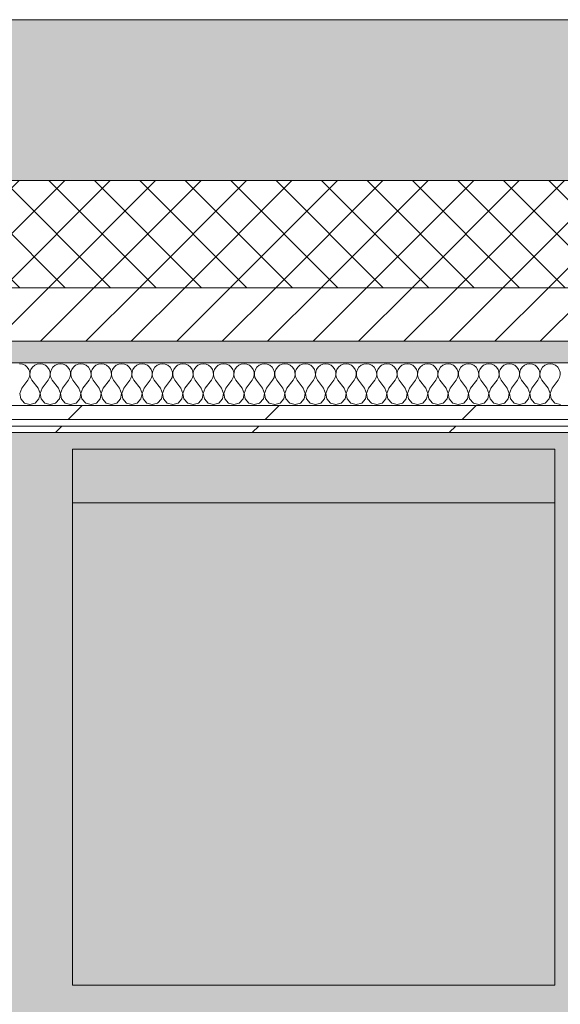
# Model space of a CAD drawing. Header units: millimetres. Extents: x -30280 to 19093, y -19247 to 4746.
# Tile 13 of 166: x -16114 to -15610, y -12937 to -12019. Entities that reach past the tile are written whole.
import ezdxf
from ezdxf.enums import TextEntityAlignment as Align

# ---------------------------------------------------------------- set-up
doc = ezdxf.new("R2010")
doc.units = ezdxf.units.MM
doc.header["$MEASUREMENT"] = 0
doc.linetypes.add('Wipeout_Contour', pattern=[1000, 0, -1000])
for name, color, linetype in [('12_FAÇ_Façana', 7, 'Continuous'), ('Nuevo_05_AUX_Treball', 7, 'Continuous'), ('Nuevo_08_E_Envans secs', 7, 'Continuous')]:
    doc.layers.add(name, color=color, linetype=linetype)
for name, color, linetype, lineweight, true_color in [('12_FAÇ_Façana_Pluma_Nº__102', 7, 'Continuous', 5, 0xcccccc), ('12_FAÇ_Façana_Pluma_Nº__174', 7, 'Continuous', 13, 0xe4ad2c), ('12_FAÇ_Façana_Pluma_Nº__176', 7, 'Continuous', 15, 0x93a0c6), ('Nuevo_05_AUX_Treball_Pluma_Nº__3', 7, 'Continuous', 5, 0xa4a4a4), ('Nuevo_08_E_Envans secs_Pluma_Nº__102', 7, 'Continuous', 5, 0xcccccc), ('Nuevo_08_E_Envans secs_Pluma_Nº__171', 171, 'Continuous', 13, 0xaaaaff), ('Nuevo_08_E_Envans secs_Pluma_Nº__177', 7, 'Continuous', 15, 0xf7e046)]:
    doc.layers.add(name, color=color, linetype=linetype, lineweight=lineweight, true_color=true_color)
for name, color, linetype, lineweight in [('12_FAÇ_Façana_Pluma_Nº__2', 8, 'Continuous', 5), ('12_FAÇ_Façana_Pluma_Nº__7', 7, 'Continuous', 5), ('Nuevo_08_E_Envans secs_Pluma_Nº__1', 7, 'Continuous', 5), ('Nuevo_09_EI_Mobiliari general_Pluma_Nº__1', 7, 'Continuous', 5), ('Nuevo_Sellos de Zona Archicad_Pluma_Nº__1', 7, 'Continuous', 5)]:
    doc.layers.add(name, color=color, linetype=linetype, lineweight=lineweight)
doc.styles.add('Estilo_Generado_1', font='txt')
pattern_1 = [(45, (0, 0), (-183.8478, 183.8478), [195, -65]), (45, (7e-14, 183.85), (-183.8478, 183.8478), [195, -65])]

# ---------------------------------------------------------------- blocks, each defined once
blk = doc.blocks.new('Planta 1_Sala d_Espera_11_1', base_point=(-17126.29, -15685.26))
at = {"layer": 'Nuevo_05_AUX_Treball', "linetype": 'Continuous', "lineweight": 0, "true_color": 0xf0ffcc}
blk.add_hatch(color=254, dxfattribs=at).paths.add_polyline_path([(-18761.43, -12338.98), (-18763.61, -16937.98), (-13089.43, -16937.98), (-13089.3, -15430.87), (-13084.73, -12338.98), (-14286.11, -12338.98), (-14286.11, -12403.98), (-17641.11, -12403.98), (-17641.11, -12338.98)])
at = {"layer": 'Nuevo_05_AUX_Treball_Pluma_Nº__3', "color": 253, "linetype": 'Continuous', "lineweight": 5, "true_color": 0xa4a4a4, "flags": 128}
blk.add_lwpolyline([(-18761.43, -12338.98), (-18763.61, -16937.98), (-13089.43, -16937.98), (-13089.3, -15430.87), (-13084.73, -12338.98), (-14286.11, -12338.98), (-14286.11, -12403.98), (-17641.11, -12403.98), (-17641.11, -12338.98)], close=True, dxfattribs=at)
at = {"layer": 'Nuevo_Sellos de Zona Archicad_Pluma_Nº__1', "color": 7, "lineweight": 5, "style": 'Estilo_Generado_1'}
for tag, p in [('ROOM_NAME', (-17126.29, -15743.42)), ('ROOM_NUMBER', (-17126.29, -15967.81)), ('ROOM_AREA', (-17126.29, -16195.18))]:
    blk.add_attdef(tag, text='', height=120, dxfattribs=at).set_placement(p, align=Align.TOP_LEFT)
blk = doc.blocks.new('Muro_25_1', base_point=(-14286.11, -12338.98))
at = {"layer": '12_FAÇ_Façana_Pluma_Nº__102', "linetype": 'Continuous', "lineweight": 0, "true_color": 0xe5e5e5}
blk.add_hatch(color=254, dxfattribs=at).paths.add_polyline_path([(-14286.11, -12018.98), (-17641.11, -12018.98), (-17641.11, -12168.98), (-14286.11, -12168.98)])
at = {"layer": '12_FAÇ_Façana_Pluma_Nº__174', "linetype": 'Continuous', "lineweight": 13, "true_color": 0xe4ad2c}
h = blk.add_hatch(dxfattribs=at)
h.set_pattern_fill('SATE_Aislamiento_0001', color=42, style=0, pattern_type=2)
h.set_pattern_definition([(45, (0, 0), (-21.213203, 21.213203), []), (135, (0, 0), (21.213203, 21.213203), [])])
h.paths.add_polyline_path([(-17641.11, -12268.98), (-14286.11, -12268.98), (-14286.11, -12168.98), (-17641.11, -12168.98)])
at = {"layer": '12_FAÇ_Façana_Pluma_Nº__176', "linetype": 'Continuous', "lineweight": 0, "true_color": 0x495063}
blk.add_hatch(color=251, dxfattribs=at).paths.add_polyline_path([(-17641.11, -12338.98), (-14286.11, -12338.98), (-14286.11, -12318.98), (-17641.11, -12318.98)])
at = {"layer": '12_FAÇ_Façana_Pluma_Nº__2', "linetype": 'Continuous', "lineweight": 5}
h = blk.add_hatch(dxfattribs=at)
h.set_pattern_fill('Ceramic_0001', color=8, style=0, pattern_type=2)
h.set_pattern_definition([(45, (0, 0), (-21.213203, 21.213203), [])])
h.paths.add_polyline_path([(-17641.11, -12318.98), (-14286.11, -12318.98), (-14286.11, -12268.98), (-17641.11, -12268.98)])
at = {"layer": '12_FAÇ_Façana_Pluma_Nº__7', "color": 7, "linetype": 'Continuous', "lineweight": 5}
for p, q in [((-17641.11, -12168.98), (-14286.11, -12168.98)), ((-17641.11, -12268.98), (-14286.11, -12268.98)), ((-17641.11, -12318.98), (-14286.11, -12318.98))]:
    blk.add_line(p, q, dxfattribs=at)
at = {"layer": '12_FAÇ_Façana_Pluma_Nº__7', "color": 7, "linetype": 'Continuous', "lineweight": 5, "flags": 128}
for points in [[(-14286.11, -12018.98), (-17641.11, -12018.98)], [(-17641.11, -12338.98), (-14286.11, -12338.98)]]:
    blk.add_lwpolyline(points, dxfattribs=at)
blk = doc.blocks.new('*X438')
at = {"layer": 'Nuevo_08_E_Envans secs_Pluma_Nº__102', "color": 254, "linetype": 'Continuous', "lineweight": 5, "true_color": 0xcccccc}
for p, q in [((-16111.68, -12340.29), (-16114.29, -12339.93)), ((-16109.28, -12341.35), (-16111.68, -12340.29)), ((-16107.26, -12343.03), (-16109.28, -12341.35)), ((-16105.77, -12345.19), (-16107.26, -12343.03)), ((-16102.27, -12343.03), (-16103.76, -12345.19)), ((-16100.25, -12341.35), (-16102.27, -12343.03)), ((-16097.84, -12340.29), (-16100.25, -12341.35)), ((-16095.24, -12339.93), (-16097.84, -12340.29)), ((-16092.64, -12340.29), (-16095.24, -12339.93)), ((-16090.23, -12341.35), (-16092.64, -12340.29)), ((-16088.21, -12343.03), (-16090.23, -12341.35)), ((-16086.72, -12345.19), (-16088.21, -12343.03)), ((-16083.22, -12343.03), (-16084.71, -12345.19)), ((-16081.2, -12341.35), (-16083.22, -12343.03)), ((-16078.79, -12340.29), (-16081.2, -12341.35)), ((-16076.19, -12339.93), (-16078.79, -12340.29)), ((-16073.59, -12340.29), (-16076.19, -12339.93)), ((-16071.18, -12341.35), (-16073.59, -12340.29)), ((-16069.16, -12343.03), (-16071.18, -12341.35)), ((-16067.67, -12345.19), (-16069.16, -12343.03)), ((-16064.17, -12343.03), (-16065.66, -12345.19)), ((-16062.15, -12341.35), (-16064.17, -12343.03)), ((-16059.75, -12340.29), (-16062.15, -12341.35)), ((-16057.14, -12339.93), (-16059.75, -12340.29)), ((-16054.54, -12340.29), (-16057.14, -12339.93)), ((-16052.14, -12341.35), (-16054.54, -12340.29)), ((-16050.11, -12343.03), (-16052.14, -12341.35)), ((-16048.62, -12345.19), (-16050.11, -12343.03)), ((-16045.13, -12343.03), (-16046.61, -12345.19)), ((-16043.1, -12341.35), (-16045.13, -12343.03)), ((-16040.7, -12340.29), (-16043.1, -12341.35)), ((-16038.1, -12339.93), (-16040.7, -12340.29)), ((-16035.49, -12340.29), (-16038.1, -12339.93)), ((-16033.09, -12341.35), (-16035.49, -12340.29)), ((-16031.06, -12343.03), (-16033.09, -12341.35)), ((-16029.58, -12345.19), (-16031.06, -12343.03)), ((-16026.08, -12343.03), (-16027.57, -12345.19)), ((-16024.05, -12341.35), (-16026.08, -12343.03)), ((-16021.65, -12340.29), (-16024.05, -12341.35)), ((-16019.05, -12339.93), (-16021.65, -12340.29)), ((-16016.45, -12340.29), (-16019.05, -12339.93)), ((-16014.04, -12341.35), (-16016.45, -12340.29)), ((-16012.02, -12343.03), (-16014.04, -12341.35)), ((-16010.53, -12345.19), (-16012.02, -12343.03)), ((-16007.03, -12343.03), (-16008.52, -12345.19)), ((-16005.01, -12341.35), (-16007.03, -12343.03)), ((-16002.6, -12340.29), (-16005.01, -12341.35)), ((-16000, -12339.93), (-16002.6, -12340.29)), ((-15997.4, -12340.29), (-16000, -12339.93)), ((-15994.99, -12341.35), (-15997.4, -12340.29)), ((-15992.97, -12343.03), (-15994.99, -12341.35)), ((-15991.48, -12345.19), (-15992.97, -12343.03)), ((-15987.98, -12343.03), (-15989.47, -12345.19)), ((-15985.96, -12341.35), (-15987.98, -12343.03)), ((-15983.55, -12340.29), (-15985.96, -12341.35)), ((-15980.95, -12339.93), (-15983.55, -12340.29)), ((-15978.35, -12340.29), (-15980.95, -12339.93)), ((-15975.95, -12341.35), (-15978.35, -12340.29)), ((-15973.92, -12343.03), (-15975.95, -12341.35)), ((-15972.43, -12345.19), (-15973.92, -12343.03)), ((-15968.94, -12343.03), (-15970.42, -12345.19)), ((-15966.91, -12341.35), (-15968.94, -12343.03)), ((-15964.51, -12340.29), (-15966.91, -12341.35)), ((-15961.9, -12339.93), (-15964.51, -12340.29)), ((-15959.3, -12340.29), (-15961.9, -12339.93)), ((-15956.9, -12341.35), (-15959.3, -12340.29)), ((-15954.87, -12343.03), (-15956.9, -12341.35)), ((-15953.39, -12345.19), (-15954.87, -12343.03)), ((-15949.89, -12343.03), (-15951.38, -12345.19)), ((-15947.86, -12341.35), (-15949.89, -12343.03)), ((-15945.46, -12340.29), (-15947.86, -12341.35)), ((-15942.86, -12339.93), (-15945.46, -12340.29)), ((-15940.25, -12340.29), (-15942.86, -12339.93)), ((-15937.85, -12341.35), (-15940.25, -12340.29)), ((-15935.83, -12343.03), (-15937.85, -12341.35)), ((-15934.34, -12345.19), (-15935.83, -12343.03)), ((-15930.84, -12343.03), (-15932.33, -12345.19)), ((-15928.82, -12341.35), (-15930.84, -12343.03)), ((-15926.41, -12340.29), (-15928.82, -12341.35)), ((-15923.81, -12339.93), (-15926.41, -12340.29)), ((-15921.21, -12340.29), (-15923.81, -12339.93)), ((-15918.8, -12341.35), (-15921.21, -12340.29)), ((-15916.78, -12343.03), (-15918.8, -12341.35)), ((-15915.29, -12345.19), (-15916.78, -12343.03)), ((-15911.79, -12343.03), (-15913.28, -12345.19)), ((-15909.77, -12341.35), (-15911.79, -12343.03)), ((-15907.36, -12340.29), (-15909.77, -12341.35)), ((-15904.76, -12339.93), (-15907.36, -12340.29)), ((-15902.16, -12340.29), (-15904.76, -12339.93)), ((-15899.75, -12341.35), (-15902.16, -12340.29)), ((-15897.73, -12343.03), (-15899.75, -12341.35)), ((-15896.24, -12345.19), (-15897.73, -12343.03)), ((-15892.74, -12343.03), (-15894.23, -12345.19)), ((-15890.72, -12341.35), (-15892.74, -12343.03)), ((-15888.32, -12340.29), (-15890.72, -12341.35)), ((-15885.71, -12339.93), (-15888.32, -12340.29)), ((-15883.11, -12340.29), (-15885.71, -12339.93)), ((-15880.71, -12341.35), (-15883.11, -12340.29)), ((-15878.68, -12343.03), (-15880.71, -12341.35)), ((-15877.2, -12345.19), (-15878.68, -12343.03)), ((-15873.7, -12343.03), (-15875.19, -12345.19)), ((-15871.67, -12341.35), (-15873.7, -12343.03)), ((-15869.27, -12340.29), (-15871.67, -12341.35)), ((-15866.67, -12339.93), (-15869.27, -12340.29)), ((-15864.06, -12340.29), (-15866.67, -12339.93)), ((-15861.66, -12341.35), (-15864.06, -12340.29)), ((-15859.64, -12343.03), (-15861.66, -12341.35)), ((-15858.15, -12345.19), (-15859.64, -12343.03)), ((-15854.65, -12343.03), (-15856.14, -12345.19)), ((-15852.63, -12341.35), (-15854.65, -12343.03)), ((-15850.22, -12340.29), (-15852.63, -12341.35)), ((-15847.62, -12339.93), (-15850.22, -12340.29)), ((-15845.02, -12340.29), (-15847.62, -12339.93)), ((-15842.61, -12341.35), (-15845.02, -12340.29)), ((-15840.59, -12343.03), (-15842.61, -12341.35)), ((-15839.1, -12345.19), (-15840.59, -12343.03)), ((-15835.6, -12343.03), (-15837.09, -12345.19)), ((-15833.58, -12341.35), (-15835.6, -12343.03)), ((-15831.17, -12340.29), (-15833.58, -12341.35)), ((-15828.57, -12339.93), (-15831.17, -12340.29)), ((-15825.97, -12340.29), (-15828.57, -12339.93)), ((-15823.56, -12341.35), (-15825.97, -12340.29)), ((-15821.54, -12343.03), (-15823.56, -12341.35)), ((-15820.05, -12345.19), (-15821.54, -12343.03)), ((-15816.55, -12343.03), (-15818.04, -12345.19)), ((-15814.53, -12341.35), (-15816.55, -12343.03)), ((-15812.13, -12340.29), (-15814.53, -12341.35)), ((-15809.52, -12339.93), (-15812.13, -12340.29)), ((-15806.92, -12340.29), (-15809.52, -12339.93)), ((-15804.52, -12341.35), (-15806.92, -12340.29)), ((-15802.49, -12343.03), (-15804.52, -12341.35)), ((-15801.01, -12345.19), (-15802.49, -12343.03)), ((-15797.51, -12343.03), (-15798.99, -12345.19)), ((-15795.48, -12341.35), (-15797.51, -12343.03)), ((-15793.08, -12340.29), (-15795.48, -12341.35)), ((-15790.48, -12339.93), (-15793.08, -12340.29)), ((-15787.87, -12340.29), (-15790.48, -12339.93)), ((-15785.47, -12341.35), (-15787.87, -12340.29)), ((-15783.45, -12343.03), (-15785.47, -12341.35)), ((-15781.96, -12345.19), (-15783.45, -12343.03)), ((-15778.46, -12343.03), (-15779.95, -12345.19)), ((-15776.44, -12341.35), (-15778.46, -12343.03)), ((-15774.03, -12340.29), (-15776.44, -12341.35)), ((-15771.43, -12339.93), (-15774.03, -12340.29)), ((-15768.83, -12340.29), (-15771.43, -12339.93)), ((-15766.42, -12341.35), (-15768.83, -12340.29)), ((-15764.4, -12343.03), (-15766.42, -12341.35)), ((-15762.91, -12345.19), (-15764.4, -12343.03)), ((-15759.41, -12343.03), (-15760.9, -12345.19)), ((-15757.39, -12341.35), (-15759.41, -12343.03)), ((-15754.98, -12340.29), (-15757.39, -12341.35)), ((-15752.38, -12339.93), (-15754.98, -12340.29)), ((-15749.78, -12340.29), (-15752.38, -12339.93)), ((-15747.37, -12341.35), (-15749.78, -12340.29)), ((-15745.35, -12343.03), (-15747.37, -12341.35)), ((-15743.86, -12345.19), (-15745.35, -12343.03)), ((-15740.36, -12343.03), (-15741.85, -12345.19)), ((-15738.34, -12341.35), (-15740.36, -12343.03)), ((-15735.94, -12340.29), (-15738.34, -12341.35)), ((-15733.33, -12339.93), (-15735.94, -12340.29)), ((-15730.73, -12340.29), (-15733.33, -12339.93)), ((-15728.33, -12341.35), (-15730.73, -12340.29)), ((-15726.3, -12343.03), (-15728.33, -12341.35)), ((-15724.81, -12345.19), (-15726.3, -12343.03)), ((-15721.32, -12343.03), (-15722.8, -12345.19)), ((-15719.29, -12341.35), (-15721.32, -12343.03)), ((-15716.89, -12340.29), (-15719.29, -12341.35)), ((-15714.29, -12339.93), (-15716.89, -12340.29)), ((-15711.68, -12340.29), (-15714.29, -12339.93)), ((-15709.28, -12341.35), (-15711.68, -12340.29)), ((-15707.26, -12343.03), (-15709.28, -12341.35)), ((-15705.77, -12345.19), (-15707.26, -12343.03)), ((-15702.27, -12343.03), (-15703.76, -12345.19)), ((-15700.25, -12341.35), (-15702.27, -12343.03)), ((-15697.84, -12340.29), (-15700.25, -12341.35)), ((-15695.24, -12339.93), (-15697.84, -12340.29)), ((-15692.64, -12340.29), (-15695.24, -12339.93)), ((-15690.23, -12341.35), (-15692.64, -12340.29)), ((-15688.21, -12343.03), (-15690.23, -12341.35)), ((-15686.72, -12345.19), (-15688.21, -12343.03)), ((-15683.22, -12343.03), (-15684.71, -12345.19)), ((-15681.2, -12341.35), (-15683.22, -12343.03)), ((-15678.79, -12340.29), (-15681.2, -12341.35)), ((-15676.19, -12339.93), (-15678.79, -12340.29)), ((-15673.59, -12340.29), (-15676.19, -12339.93)), ((-15671.18, -12341.35), (-15673.59, -12340.29)), ((-15669.16, -12343.03), (-15671.18, -12341.35)), ((-15667.67, -12345.19), (-15669.16, -12343.03)), ((-15664.17, -12343.03), (-15665.66, -12345.19)), ((-15662.15, -12341.35), (-15664.17, -12343.03)), ((-15659.75, -12340.29), (-15662.15, -12341.35)), ((-15657.14, -12339.93), (-15659.75, -12340.29)), ((-15654.54, -12340.29), (-15657.14, -12339.93)), ((-15652.14, -12341.35), (-15654.54, -12340.29)), ((-15650.11, -12343.03), (-15652.14, -12341.35)), ((-15648.62, -12345.19), (-15650.11, -12343.03)), ((-15645.13, -12343.03), (-15646.61, -12345.19)), ((-15643.1, -12341.35), (-15645.13, -12343.03)), ((-15640.7, -12340.29), (-15643.1, -12341.35)), ((-15638.1, -12339.93), (-15640.7, -12340.29)), ((-15635.49, -12340.29), (-15638.1, -12339.93)), ((-15633.09, -12341.35), (-15635.49, -12340.29)), ((-15631.06, -12343.03), (-15633.09, -12341.35)), ((-15629.58, -12345.19), (-15631.06, -12343.03)), ((-15626.08, -12343.03), (-15627.57, -12345.19)), ((-15624.05, -12341.35), (-15626.08, -12343.03)), ((-15621.65, -12340.29), (-15624.05, -12341.35)), ((-15619.05, -12339.93), (-15621.65, -12340.29)), ((-15616.45, -12340.29), (-15619.05, -12339.93)), ((-15614.04, -12341.35), (-15616.45, -12340.29)), ((-15612.02, -12343.03), (-15614.04, -12341.35)), ((-15610.53, -12345.19), (-15612.02, -12343.03)), ((-16104.93, -12347.68), (-16105.77, -12345.19)), ((-16105.4, -12352.87), (-16104.8, -12350.31)), ((-16104.8, -12350.31), (-16104.93, -12347.68)), ((-16104.6, -12347.68), (-16104.72, -12350.31)), ((-16104.72, -12350.31), (-16104.13, -12352.87)), ((-16103.76, -12345.19), (-16104.6, -12347.68)), ((-16085.88, -12347.68), (-16086.72, -12345.19)), ((-16086.35, -12352.87), (-16085.75, -12350.31)), ((-16085.75, -12350.31), (-16085.88, -12347.68)), ((-16085.55, -12347.68), (-16085.68, -12350.31)), ((-16085.68, -12350.31), (-16085.08, -12352.87)), ((-16084.71, -12345.19), (-16085.55, -12347.68)), ((-16066.83, -12347.68), (-16067.67, -12345.19)), ((-16067.3, -12352.87), (-16066.71, -12350.31)), ((-16066.71, -12350.31), (-16066.83, -12347.68)), ((-16066.5, -12347.68), (-16066.63, -12350.31)), ((-16066.63, -12350.31), (-16066.03, -12352.87)), ((-16065.66, -12345.19), (-16066.5, -12347.68)), ((-16047.78, -12347.68), (-16048.62, -12345.19)), ((-16048.25, -12352.87), (-16047.66, -12350.31)), ((-16047.66, -12350.31), (-16047.78, -12347.68)), ((-16047.45, -12347.68), (-16047.58, -12350.31)), ((-16047.58, -12350.31), (-16046.99, -12352.87)), ((-16046.61, -12345.19), (-16047.45, -12347.68)), ((-16028.74, -12347.68), (-16029.58, -12345.19)), ((-16029.2, -12352.87), (-16028.61, -12350.31)), ((-16028.61, -12350.31), (-16028.74, -12347.68)), ((-16028.41, -12347.68), (-16028.53, -12350.31)), ((-16028.53, -12350.31), (-16027.94, -12352.87)), ((-16027.57, -12345.19), (-16028.41, -12347.68)), ((-16009.69, -12347.68), (-16010.53, -12345.19)), ((-16010.16, -12352.87), (-16009.56, -12350.31)), ((-16009.56, -12350.31), (-16009.69, -12347.68)), ((-16009.36, -12347.68), (-16009.49, -12350.31)), ((-16009.49, -12350.31), (-16008.89, -12352.87)), ((-16008.52, -12345.19), (-16009.36, -12347.68)), ((-15990.64, -12347.68), (-15991.48, -12345.19)), ((-15991.11, -12352.87), (-15990.51, -12350.31)), ((-15990.51, -12350.31), (-15990.64, -12347.68)), ((-15990.31, -12347.68), (-15990.44, -12350.31)), ((-15990.44, -12350.31), (-15989.84, -12352.87)), ((-15989.47, -12345.19), (-15990.31, -12347.68)), ((-15971.59, -12347.68), (-15972.43, -12345.19)), ((-15972.06, -12352.87), (-15971.47, -12350.31)), ((-15971.47, -12350.31), (-15971.59, -12347.68)), ((-15971.26, -12347.68), (-15971.39, -12350.31)), ((-15971.39, -12350.31), (-15970.8, -12352.87)), ((-15970.42, -12345.19), (-15971.26, -12347.68)), ((-15952.55, -12347.68), (-15953.39, -12345.19)), ((-15953.01, -12352.87), (-15952.42, -12350.31)), ((-15952.42, -12350.31), (-15952.55, -12347.68)), ((-15952.22, -12347.68), (-15952.34, -12350.31)), ((-15952.34, -12350.31), (-15951.75, -12352.87)), ((-15951.38, -12345.19), (-15952.22, -12347.68)), ((-15933.5, -12347.68), (-15934.34, -12345.19)), ((-15933.97, -12352.87), (-15933.37, -12350.31)), ((-15933.37, -12350.31), (-15933.5, -12347.68)), ((-15933.17, -12347.68), (-15933.29, -12350.31)), ((-15933.29, -12350.31), (-15932.7, -12352.87)), ((-15932.33, -12345.19), (-15933.17, -12347.68)), ((-15914.45, -12347.68), (-15915.29, -12345.19)), ((-15914.92, -12352.87), (-15914.32, -12350.31)), ((-15914.32, -12350.31), (-15914.45, -12347.68)), ((-15914.12, -12347.68), (-15914.25, -12350.31)), ((-15914.25, -12350.31), (-15913.65, -12352.87)), ((-15913.28, -12345.19), (-15914.12, -12347.68)), ((-15895.4, -12347.68), (-15896.24, -12345.19)), ((-15895.87, -12352.87), (-15895.28, -12350.31)), ((-15895.28, -12350.31), (-15895.4, -12347.68)), ((-15895.07, -12347.68), (-15895.2, -12350.31)), ((-15895.2, -12350.31), (-15894.6, -12352.87)), ((-15894.23, -12345.19), (-15895.07, -12347.68)), ((-15876.36, -12347.68), (-15877.2, -12345.19)), ((-15876.82, -12352.87), (-15876.23, -12350.31)), ((-15876.23, -12350.31), (-15876.36, -12347.68)), ((-15876.02, -12347.68), (-15876.15, -12350.31)), ((-15876.15, -12350.31), (-15875.56, -12352.87)), ((-15875.19, -12345.19), (-15876.02, -12347.68)), ((-15857.31, -12347.68), (-15858.15, -12345.19)), ((-15857.78, -12352.87), (-15857.18, -12350.31)), ((-15857.18, -12350.31), (-15857.31, -12347.68)), ((-15856.98, -12347.68), (-15857.1, -12350.31)), ((-15857.1, -12350.31), (-15856.51, -12352.87)), ((-15856.14, -12345.19), (-15856.98, -12347.68)), ((-15838.26, -12347.68), (-15839.1, -12345.19)), ((-15838.73, -12352.87), (-15838.13, -12350.31)), ((-15838.13, -12350.31), (-15838.26, -12347.68)), ((-15837.93, -12347.68), (-15838.06, -12350.31)), ((-15838.06, -12350.31), (-15837.46, -12352.87)), ((-15837.09, -12345.19), (-15837.93, -12347.68)), ((-15819.21, -12347.68), (-15820.05, -12345.19)), ((-15819.68, -12352.87), (-15819.09, -12350.31)), ((-15819.09, -12350.31), (-15819.21, -12347.68)), ((-15818.88, -12347.68), (-15819.01, -12350.31)), ((-15819.01, -12350.31), (-15818.41, -12352.87)), ((-15818.04, -12345.19), (-15818.88, -12347.68)), ((-15800.17, -12347.68), (-15801.01, -12345.19)), ((-15800.63, -12352.87), (-15800.04, -12350.31)), ((-15800.04, -12350.31), (-15800.17, -12347.68)), ((-15799.83, -12347.68), (-15799.96, -12350.31)), ((-15799.96, -12350.31), (-15799.37, -12352.87)), ((-15798.99, -12345.19), (-15799.83, -12347.68)), ((-15781.12, -12347.68), (-15781.96, -12345.19)), ((-15781.59, -12352.87), (-15780.99, -12350.31)), ((-15780.99, -12350.31), (-15781.12, -12347.68)), ((-15780.79, -12347.68), (-15780.91, -12350.31)), ((-15780.91, -12350.31), (-15780.32, -12352.87)), ((-15779.95, -12345.19), (-15780.79, -12347.68)), ((-15762.07, -12347.68), (-15762.91, -12345.19)), ((-15762.54, -12352.87), (-15761.94, -12350.31)), ((-15761.94, -12350.31), (-15762.07, -12347.68)), ((-15761.74, -12347.68), (-15761.87, -12350.31)), ((-15761.87, -12350.31), (-15761.27, -12352.87)), ((-15760.9, -12345.19), (-15761.74, -12347.68)), ((-15743.02, -12347.68), (-15743.86, -12345.19)), ((-15743.49, -12352.87), (-15742.9, -12350.31)), ((-15742.9, -12350.31), (-15743.02, -12347.68)), ((-15742.69, -12347.68), (-15742.82, -12350.31)), ((-15742.82, -12350.31), (-15742.22, -12352.87)), ((-15741.85, -12345.19), (-15742.69, -12347.68)), ((-15723.98, -12347.68), (-15724.81, -12345.19)), ((-15724.44, -12352.87), (-15723.85, -12350.31)), ((-15723.85, -12350.31), (-15723.98, -12347.68)), ((-15723.64, -12347.68), (-15723.77, -12350.31)), ((-15723.77, -12350.31), (-15723.18, -12352.87)), ((-15722.8, -12345.19), (-15723.64, -12347.68)), ((-15704.93, -12347.68), (-15705.77, -12345.19)), ((-15705.4, -12352.87), (-15704.8, -12350.31)), ((-15704.8, -12350.31), (-15704.93, -12347.68)), ((-15704.6, -12347.68), (-15704.72, -12350.31)), ((-15704.72, -12350.31), (-15704.13, -12352.87)), ((-15703.76, -12345.19), (-15704.6, -12347.68)), ((-15685.88, -12347.68), (-15686.72, -12345.19)), ((-15686.35, -12352.87), (-15685.75, -12350.31)), ((-15685.75, -12350.31), (-15685.88, -12347.68)), ((-15685.55, -12347.68), (-15685.68, -12350.31)), ((-15685.68, -12350.31), (-15685.08, -12352.87)), ((-15684.71, -12345.19), (-15685.55, -12347.68)), ((-15666.83, -12347.68), (-15667.67, -12345.19)), ((-15667.3, -12352.87), (-15666.71, -12350.31)), ((-15666.71, -12350.31), (-15666.83, -12347.68)), ((-15666.5, -12347.68), (-15666.63, -12350.31)), ((-15666.63, -12350.31), (-15666.03, -12352.87)), ((-15665.66, -12345.19), (-15666.5, -12347.68)), ((-15647.78, -12347.68), (-15648.62, -12345.19)), ((-15648.25, -12352.87), (-15647.66, -12350.31)), ((-15647.66, -12350.31), (-15647.78, -12347.68)), ((-15647.45, -12347.68), (-15647.58, -12350.31)), ((-15647.58, -12350.31), (-15646.99, -12352.87)), ((-15646.61, -12345.19), (-15647.45, -12347.68)), ((-15628.74, -12347.68), (-15629.58, -12345.19)), ((-15629.2, -12352.87), (-15628.61, -12350.31)), ((-15628.61, -12350.31), (-15628.74, -12347.68)), ((-15628.41, -12347.68), (-15628.53, -12350.31)), ((-15628.53, -12350.31), (-15627.94, -12352.87)), ((-15627.57, -12345.19), (-15628.41, -12347.68)), ((-15609.69, -12347.68), (-15610.53, -12345.19)), ((-15610.16, -12352.87), (-15609.56, -12350.31)), ((-15609.56, -12350.31), (-15609.69, -12347.68)), ((-16112.38, -12362.79), (-16106.67, -12355.17)), ((-16106.67, -12355.17), (-16105.4, -12352.87)), ((-16104.13, -12352.87), (-16102.86, -12355.17)), ((-16097.14, -12362.79), (-16102.86, -12355.17)), ((-16093.33, -12362.79), (-16087.62, -12355.17)), ((-16087.62, -12355.17), (-16086.35, -12352.87)), ((-16085.08, -12352.87), (-16083.81, -12355.17)), ((-16078.1, -12362.79), (-16083.81, -12355.17)), ((-16074.29, -12362.79), (-16068.57, -12355.17)), ((-16068.57, -12355.17), (-16067.3, -12352.87)), ((-16066.03, -12352.87), (-16064.76, -12355.17)), ((-16059.05, -12362.79), (-16064.76, -12355.17)), ((-16055.24, -12362.79), (-16049.52, -12355.17)), ((-16049.52, -12355.17), (-16048.25, -12352.87)), ((-16046.99, -12352.87), (-16045.71, -12355.17)), ((-16040, -12362.79), (-16045.71, -12355.17)), ((-16036.19, -12362.79), (-16030.48, -12355.17)), ((-16030.48, -12355.17), (-16029.2, -12352.87)), ((-16027.94, -12352.87), (-16026.67, -12355.17)), ((-16020.95, -12362.79), (-16026.67, -12355.17)), ((-16017.14, -12362.79), (-16011.43, -12355.17)), ((-16011.43, -12355.17), (-16010.16, -12352.87)), ((-16008.89, -12352.87), (-16007.62, -12355.17)), ((-16001.9, -12362.79), (-16007.62, -12355.17)), ((-15998.1, -12362.79), (-15992.38, -12355.17)), ((-15992.38, -12355.17), (-15991.11, -12352.87)), ((-15989.84, -12352.87), (-15988.57, -12355.17)), ((-15982.86, -12362.79), (-15988.57, -12355.17)), ((-15979.05, -12362.79), (-15973.33, -12355.17)), ((-15973.33, -12355.17), (-15972.06, -12352.87)), ((-15970.8, -12352.87), (-15969.52, -12355.17)), ((-15963.81, -12362.79), (-15969.52, -12355.17)), ((-15960, -12362.79), (-15954.29, -12355.17)), ((-15954.29, -12355.17), (-15953.01, -12352.87)), ((-15951.75, -12352.87), (-15950.48, -12355.17)), ((-15944.76, -12362.79), (-15950.48, -12355.17)), ((-15940.95, -12362.79), (-15935.24, -12355.17)), ((-15935.24, -12355.17), (-15933.97, -12352.87)), ((-15932.7, -12352.87), (-15931.43, -12355.17)), ((-15925.71, -12362.79), (-15931.43, -12355.17)), ((-15921.9, -12362.79), (-15916.19, -12355.17)), ((-15916.19, -12355.17), (-15914.92, -12352.87)), ((-15913.65, -12352.87), (-15912.38, -12355.17)), ((-15906.67, -12362.79), (-15912.38, -12355.17)), ((-15902.86, -12362.79), (-15897.14, -12355.17)), ((-15897.14, -12355.17), (-15895.87, -12352.87)), ((-15894.6, -12352.87), (-15893.33, -12355.17)), ((-15887.62, -12362.79), (-15893.33, -12355.17)), ((-15883.81, -12362.79), (-15878.1, -12355.17)), ((-15878.1, -12355.17), (-15876.82, -12352.87)), ((-15875.56, -12352.87), (-15874.29, -12355.17)), ((-15868.57, -12362.79), (-15874.29, -12355.17)), ((-15864.76, -12362.79), (-15859.05, -12355.17)), ((-15859.05, -12355.17), (-15857.78, -12352.87)), ((-15856.51, -12352.87), (-15855.24, -12355.17)), ((-15849.52, -12362.79), (-15855.24, -12355.17)), ((-15845.71, -12362.79), (-15840, -12355.17)), ((-15840, -12355.17), (-15838.73, -12352.87)), ((-15837.46, -12352.87), (-15836.19, -12355.17)), ((-15830.48, -12362.79), (-15836.19, -12355.17)), ((-15826.67, -12362.79), (-15820.95, -12355.17)), ((-15820.95, -12355.17), (-15819.68, -12352.87)), ((-15818.41, -12352.87), (-15817.14, -12355.17)), ((-15811.43, -12362.79), (-15817.14, -12355.17)), ((-15807.62, -12362.79), (-15801.9, -12355.17)), ((-15801.9, -12355.17), (-15800.63, -12352.87)), ((-15799.37, -12352.87), (-15798.1, -12355.17)), ((-15792.38, -12362.79), (-15798.1, -12355.17)), ((-15788.57, -12362.79), (-15782.86, -12355.17)), ((-15782.86, -12355.17), (-15781.59, -12352.87)), ((-15780.32, -12352.87), (-15779.05, -12355.17)), ((-15773.33, -12362.79), (-15779.05, -12355.17)), ((-15769.52, -12362.79), (-15763.81, -12355.17)), ((-15763.81, -12355.17), (-15762.54, -12352.87)), ((-15761.27, -12352.87), (-15760, -12355.17)), ((-15754.29, -12362.79), (-15760, -12355.17)), ((-15750.48, -12362.79), (-15744.76, -12355.17)), ((-15744.76, -12355.17), (-15743.49, -12352.87)), ((-15742.22, -12352.87), (-15740.95, -12355.17)), ((-15735.24, -12362.79), (-15740.95, -12355.17)), ((-15731.43, -12362.79), (-15725.71, -12355.17)), ((-15725.71, -12355.17), (-15724.44, -12352.87)), ((-15723.18, -12352.87), (-15721.9, -12355.17)), ((-15716.19, -12362.79), (-15721.9, -12355.17)), ((-15712.38, -12362.79), (-15706.67, -12355.17)), ((-15706.67, -12355.17), (-15705.4, -12352.87)), ((-15704.13, -12352.87), (-15702.86, -12355.17)), ((-15697.14, -12362.79), (-15702.86, -12355.17)), ((-15693.33, -12362.79), (-15687.62, -12355.17)), ((-15687.62, -12355.17), (-15686.35, -12352.87)), ((-15685.08, -12352.87), (-15683.81, -12355.17)), ((-15678.1, -12362.79), (-15683.81, -12355.17)), ((-15674.29, -12362.79), (-15668.57, -12355.17)), ((-15668.57, -12355.17), (-15667.3, -12352.87)), ((-15666.03, -12352.87), (-15664.76, -12355.17)), ((-15659.05, -12362.79), (-15664.76, -12355.17)), ((-15655.24, -12362.79), (-15649.52, -12355.17)), ((-15649.52, -12355.17), (-15648.25, -12352.87)), ((-15646.99, -12352.87), (-15645.71, -12355.17)), ((-15640, -12362.79), (-15645.71, -12355.17)), ((-15636.19, -12362.79), (-15630.48, -12355.17)), ((-15630.48, -12355.17), (-15629.2, -12352.87)), ((-15627.94, -12352.87), (-15626.67, -12355.17)), ((-15620.95, -12362.79), (-15626.67, -12355.17)), ((-15617.14, -12362.79), (-15611.43, -12355.17)), ((-15611.43, -12355.17), (-15610.16, -12352.87)), ((-16112.38, -12362.79), (-16114.25, -12367.64)), ((-16114.25, -12367.64), (-16113.28, -12372.76)), ((-16095.28, -12367.64), (-16097.14, -12362.79)), ((-16096.24, -12372.76), (-16095.28, -12367.64)), ((-16093.33, -12362.79), (-16095.2, -12367.64)), ((-16095.2, -12367.64), (-16094.23, -12372.76)), ((-16076.23, -12367.64), (-16078.1, -12362.79)), ((-16077.2, -12372.76), (-16076.23, -12367.64)), ((-16074.29, -12362.79), (-16076.15, -12367.64)), ((-16076.15, -12367.64), (-16075.19, -12372.76)), ((-16057.18, -12367.64), (-16059.05, -12362.79)), ((-16058.15, -12372.76), (-16057.18, -12367.64)), ((-16055.24, -12362.79), (-16057.1, -12367.64)), ((-16057.1, -12367.64), (-16056.14, -12372.76)), ((-16038.13, -12367.64), (-16040, -12362.79)), ((-16039.1, -12372.76), (-16038.13, -12367.64)), ((-16036.19, -12362.79), (-16038.06, -12367.64)), ((-16038.06, -12367.64), (-16037.09, -12372.76)), ((-16019.09, -12367.64), (-16020.95, -12362.79)), ((-16020.05, -12372.76), (-16019.09, -12367.64)), ((-16017.14, -12362.79), (-16019.01, -12367.64)), ((-16019.01, -12367.64), (-16018.04, -12372.76)), ((-16000.04, -12367.64), (-16001.9, -12362.79)), ((-16001.01, -12372.76), (-16000.04, -12367.64)), ((-15998.1, -12362.79), (-15999.96, -12367.64)), ((-15999.96, -12367.64), (-15998.99, -12372.76)), ((-15980.99, -12367.64), (-15982.86, -12362.79)), ((-15981.96, -12372.76), (-15980.99, -12367.64)), ((-15979.05, -12362.79), (-15980.91, -12367.64)), ((-15980.91, -12367.64), (-15979.95, -12372.76)), ((-15961.94, -12367.64), (-15963.81, -12362.79)), ((-15962.91, -12372.76), (-15961.94, -12367.64)), ((-15960, -12362.79), (-15961.87, -12367.64)), ((-15961.87, -12367.64), (-15960.9, -12372.76)), ((-15942.9, -12367.64), (-15944.76, -12362.79)), ((-15943.86, -12372.76), (-15942.9, -12367.64)), ((-15940.95, -12362.79), (-15942.82, -12367.64)), ((-15942.82, -12367.64), (-15941.85, -12372.76)), ((-15923.85, -12367.64), (-15925.71, -12362.79)), ((-15924.81, -12372.76), (-15923.85, -12367.64)), ((-15921.9, -12362.79), (-15923.77, -12367.64)), ((-15923.77, -12367.64), (-15922.8, -12372.76)), ((-15904.8, -12367.64), (-15906.67, -12362.79)), ((-15905.77, -12372.76), (-15904.8, -12367.64)), ((-15902.86, -12362.79), (-15904.72, -12367.64)), ((-15904.72, -12367.64), (-15903.76, -12372.76)), ((-15885.75, -12367.64), (-15887.62, -12362.79)), ((-15886.72, -12372.76), (-15885.75, -12367.64)), ((-15883.81, -12362.79), (-15885.68, -12367.64)), ((-15885.68, -12367.64), (-15884.71, -12372.76)), ((-15866.71, -12367.64), (-15868.57, -12362.79)), ((-15867.67, -12372.76), (-15866.71, -12367.64)), ((-15864.76, -12362.79), (-15866.63, -12367.64)), ((-15866.63, -12367.64), (-15865.66, -12372.76)), ((-15847.66, -12367.64), (-15849.52, -12362.79)), ((-15848.62, -12372.76), (-15847.66, -12367.64)), ((-15845.71, -12362.79), (-15847.58, -12367.64)), ((-15847.58, -12367.64), (-15846.61, -12372.76)), ((-15828.61, -12367.64), (-15830.48, -12362.79)), ((-15829.58, -12372.76), (-15828.61, -12367.64)), ((-15826.67, -12362.79), (-15828.53, -12367.64)), ((-15828.53, -12367.64), (-15827.57, -12372.76)), ((-15809.56, -12367.64), (-15811.43, -12362.79)), ((-15810.53, -12372.76), (-15809.56, -12367.64)), ((-15807.62, -12362.79), (-15809.49, -12367.64)), ((-15809.49, -12367.64), (-15808.52, -12372.76)), ((-15790.51, -12367.64), (-15792.38, -12362.79)), ((-15791.48, -12372.76), (-15790.51, -12367.64)), ((-15788.57, -12362.79), (-15790.44, -12367.64)), ((-15790.44, -12367.64), (-15789.47, -12372.76)), ((-15771.47, -12367.64), (-15773.33, -12362.79)), ((-15772.43, -12372.76), (-15771.47, -12367.64)), ((-15769.52, -12362.79), (-15771.39, -12367.64)), ((-15771.39, -12367.64), (-15770.42, -12372.76)), ((-15752.42, -12367.64), (-15754.29, -12362.79)), ((-15753.39, -12372.76), (-15752.42, -12367.64)), ((-15750.48, -12362.79), (-15752.34, -12367.64)), ((-15752.34, -12367.64), (-15751.38, -12372.76)), ((-15733.37, -12367.64), (-15735.24, -12362.79)), ((-15734.34, -12372.76), (-15733.37, -12367.64)), ((-15731.43, -12362.79), (-15733.29, -12367.64)), ((-15733.29, -12367.64), (-15732.33, -12372.76)), ((-15714.32, -12367.64), (-15716.19, -12362.79)), ((-15715.29, -12372.76), (-15714.32, -12367.64)), ((-15712.38, -12362.79), (-15714.25, -12367.64)), ((-15714.25, -12367.64), (-15713.28, -12372.76)), ((-15695.28, -12367.64), (-15697.14, -12362.79)), ((-15696.24, -12372.76), (-15695.28, -12367.64)), ((-15693.33, -12362.79), (-15695.2, -12367.64)), ((-15695.2, -12367.64), (-15694.23, -12372.76)), ((-15676.23, -12367.64), (-15678.1, -12362.79)), ((-15677.2, -12372.76), (-15676.23, -12367.64)), ((-15674.29, -12362.79), (-15676.15, -12367.64)), ((-15676.15, -12367.64), (-15675.19, -12372.76)), ((-15657.18, -12367.64), (-15659.05, -12362.79)), ((-15658.15, -12372.76), (-15657.18, -12367.64)), ((-15655.24, -12362.79), (-15657.1, -12367.64)), ((-15657.1, -12367.64), (-15656.14, -12372.76)), ((-15638.13, -12367.64), (-15640, -12362.79)), ((-15639.1, -12372.76), (-15638.13, -12367.64)), ((-15636.19, -12362.79), (-15638.06, -12367.64)), ((-15638.06, -12367.64), (-15637.09, -12372.76)), ((-15619.09, -12367.64), (-15620.95, -12362.79)), ((-15620.05, -12372.76), (-15619.09, -12367.64)), ((-15617.14, -12362.79), (-15619.01, -12367.64)), ((-15619.01, -12367.64), (-15618.04, -12372.76)), ((-16113.28, -12372.76), (-16109.77, -12376.6)), ((-16109.77, -12376.6), (-16104.76, -12378.02)), ((-16104.76, -12378.02), (-16099.75, -12376.6)), ((-16099.75, -12376.6), (-16096.24, -12372.76)), ((-16094.23, -12372.76), (-16090.72, -12376.6)), ((-16090.72, -12376.6), (-16085.71, -12378.02)), ((-16085.71, -12378.02), (-16080.71, -12376.6)), ((-16080.71, -12376.6), (-16077.2, -12372.76)), ((-16075.19, -12372.76), (-16071.67, -12376.6)), ((-16071.67, -12376.6), (-16066.67, -12378.02)), ((-16066.67, -12378.02), (-16061.66, -12376.6)), ((-16061.66, -12376.6), (-16058.15, -12372.76)), ((-16056.14, -12372.76), (-16052.63, -12376.6)), ((-16052.63, -12376.6), (-16047.62, -12378.02)), ((-16047.62, -12378.02), (-16042.61, -12376.6)), ((-16042.61, -12376.6), (-16039.1, -12372.76)), ((-16037.09, -12372.76), (-16033.58, -12376.6)), ((-16033.58, -12376.6), (-16028.57, -12378.02)), ((-16028.57, -12378.02), (-16023.56, -12376.6)), ((-16023.56, -12376.6), (-16020.05, -12372.76)), ((-16018.04, -12372.76), (-16014.53, -12376.6)), ((-16014.53, -12376.6), (-16009.52, -12378.02)), ((-16009.52, -12378.02), (-16004.52, -12376.6)), ((-16004.52, -12376.6), (-16001.01, -12372.76)), ((-15998.99, -12372.76), (-15995.48, -12376.6)), ((-15995.48, -12376.6), (-15990.48, -12378.02)), ((-15990.48, -12378.02), (-15985.47, -12376.6)), ((-15985.47, -12376.6), (-15981.96, -12372.76)), ((-15979.95, -12372.76), (-15976.44, -12376.6)), ((-15976.44, -12376.6), (-15971.43, -12378.02)), ((-15971.43, -12378.02), (-15966.42, -12376.6)), ((-15966.42, -12376.6), (-15962.91, -12372.76)), ((-15960.9, -12372.76), (-15957.39, -12376.6)), ((-15957.39, -12376.6), (-15952.38, -12378.02)), ((-15952.38, -12378.02), (-15947.37, -12376.6)), ((-15947.37, -12376.6), (-15943.86, -12372.76)), ((-15941.85, -12372.76), (-15938.34, -12376.6)), ((-15938.34, -12376.6), (-15933.33, -12378.02)), ((-15933.33, -12378.02), (-15928.33, -12376.6)), ((-15928.33, -12376.6), (-15924.81, -12372.76)), ((-15922.8, -12372.76), (-15919.29, -12376.6)), ((-15919.29, -12376.6), (-15914.29, -12378.02)), ((-15914.29, -12378.02), (-15909.28, -12376.6)), ((-15909.28, -12376.6), (-15905.77, -12372.76)), ((-15903.76, -12372.76), (-15900.25, -12376.6)), ((-15900.25, -12376.6), (-15895.24, -12378.02)), ((-15895.24, -12378.02), (-15890.23, -12376.6)), ((-15890.23, -12376.6), (-15886.72, -12372.76)), ((-15884.71, -12372.76), (-15881.2, -12376.6)), ((-15881.2, -12376.6), (-15876.19, -12378.02)), ((-15876.19, -12378.02), (-15871.18, -12376.6)), ((-15871.18, -12376.6), (-15867.67, -12372.76)), ((-15865.66, -12372.76), (-15862.15, -12376.6)), ((-15862.15, -12376.6), (-15857.14, -12378.02)), ((-15857.14, -12378.02), (-15852.14, -12376.6)), ((-15852.14, -12376.6), (-15848.62, -12372.76)), ((-15846.61, -12372.76), (-15843.1, -12376.6)), ((-15843.1, -12376.6), (-15838.1, -12378.02)), ((-15838.1, -12378.02), (-15833.09, -12376.6)), ((-15833.09, -12376.6), (-15829.58, -12372.76)), ((-15827.57, -12372.76), (-15824.05, -12376.6)), ((-15824.05, -12376.6), (-15819.05, -12378.02)), ((-15819.05, -12378.02), (-15814.04, -12376.6)), ((-15814.04, -12376.6), (-15810.53, -12372.76)), ((-15808.52, -12372.76), (-15805.01, -12376.6)), ((-15805.01, -12376.6), (-15800, -12378.02)), ((-15800, -12378.02), (-15794.99, -12376.6)), ((-15794.99, -12376.6), (-15791.48, -12372.76)), ((-15789.47, -12372.76), (-15785.96, -12376.6)), ((-15785.96, -12376.6), (-15780.95, -12378.02)), ((-15780.95, -12378.02), (-15775.95, -12376.6)), ((-15775.95, -12376.6), (-15772.43, -12372.76)), ((-15770.42, -12372.76), (-15766.91, -12376.6)), ((-15766.91, -12376.6), (-15761.9, -12378.02)), ((-15761.9, -12378.02), (-15756.9, -12376.6)), ((-15756.9, -12376.6), (-15753.39, -12372.76)), ((-15751.38, -12372.76), (-15747.86, -12376.6)), ((-15747.86, -12376.6), (-15742.86, -12378.02)), ((-15742.86, -12378.02), (-15737.85, -12376.6)), ((-15737.85, -12376.6), (-15734.34, -12372.76)), ((-15732.33, -12372.76), (-15728.82, -12376.6)), ((-15728.82, -12376.6), (-15723.81, -12378.02)), ((-15723.81, -12378.02), (-15718.8, -12376.6)), ((-15718.8, -12376.6), (-15715.29, -12372.76)), ((-15713.28, -12372.76), (-15709.77, -12376.6)), ((-15709.77, -12376.6), (-15704.76, -12378.02)), ((-15704.76, -12378.02), (-15699.75, -12376.6)), ((-15699.75, -12376.6), (-15696.24, -12372.76)), ((-15694.23, -12372.76), (-15690.72, -12376.6)), ((-15690.72, -12376.6), (-15685.71, -12378.02)), ((-15685.71, -12378.02), (-15680.71, -12376.6)), ((-15680.71, -12376.6), (-15677.2, -12372.76)), ((-15675.19, -12372.76), (-15671.67, -12376.6)), ((-15671.67, -12376.6), (-15666.67, -12378.02)), ((-15666.67, -12378.02), (-15661.66, -12376.6)), ((-15661.66, -12376.6), (-15658.15, -12372.76)), ((-15656.14, -12372.76), (-15652.63, -12376.6)), ((-15652.63, -12376.6), (-15647.62, -12378.02)), ((-15647.62, -12378.02), (-15642.61, -12376.6)), ((-15642.61, -12376.6), (-15639.1, -12372.76)), ((-15637.09, -12372.76), (-15633.58, -12376.6)), ((-15633.58, -12376.6), (-15628.57, -12378.02)), ((-15628.57, -12378.02), (-15623.56, -12376.6)), ((-15623.56, -12376.6), (-15620.05, -12372.76)), ((-15618.04, -12372.76), (-15614.53, -12376.6)), ((-15614.53, -12376.6), (-15609.52, -12378.02))]:
    blk.add_line(p, q, dxfattribs=at)
blk = doc.blocks.new('Muro_112_1', base_point=(-17641.11, -12338.98))
at = {"layer": 'Nuevo_08_E_Envans secs_Pluma_Nº__1', "color": 7, "linetype": 'Continuous', "lineweight": 5, "flags": 128}
blk.add_lwpolyline([(-14286.11, -12338.98), (-17641.11, -12338.98)], dxfattribs=at)
at = {"color": 254, "linetype": 'Wipeout_Contour', "lineweight": 0, "ltscale": 80924.457459}
blk.add_wipeout([(-17641.11, -12391.98), (-14286.11, -12391.98), (-14286.11, -12378.98), (-17641.11, -12378.98)], dxfattribs=at).dxf.layer = 'Nuevo_08_E_Envans secs'
at = {"color": 254, "linetype": 'Wipeout_Contour', "lineweight": 0, "ltscale": 80962.589816}
blk.add_wipeout([(-17641.11, -12403.98), (-14286.11, -12403.98), (-14286.11, -12397.98), (-17641.11, -12397.98)], dxfattribs=at).dxf.layer = 'Nuevo_08_E_Envans secs'
at = {"layer": 'Nuevo_08_E_Envans secs_Pluma_Nº__171', "linetype": 'Continuous', "lineweight": 13, "true_color": 0xaaaaff}
h = blk.add_hatch(dxfattribs=at)
h.set_pattern_fill('Panellat_HPL_0001', color=161, style=0, pattern_type=2)
h.set_pattern_definition(pattern_1)
h.paths.add_polyline_path([(-17641.11, -12403.98), (-14286.11, -12403.98), (-14286.11, -12397.98), (-17641.11, -12397.98)])
at = {"layer": 'Nuevo_08_E_Envans secs_Pluma_Nº__177', "linetype": 'Continuous', "lineweight": 15, "true_color": 0xf7e046}
h = blk.add_hatch(dxfattribs=at)
h.set_pattern_fill('Panellat_HPL_0001', color=53, style=0, pattern_type=2)
h.set_pattern_definition(pattern_1)
h.paths.add_polyline_path([(-17641.11, -12391.98), (-14286.11, -12391.98), (-14286.11, -12378.98), (-17641.11, -12378.98)])
at = {"layer": 'Nuevo_08_E_Envans secs_Pluma_Nº__1', "color": 7, "linetype": 'Continuous', "lineweight": 5}
for p, q in [((-17641.11, -12378.98), (-14286.11, -12378.98)), ((-17641.11, -12391.98), (-14286.11, -12391.98)), ((-17641.11, -12397.98), (-14286.11, -12397.98))]:
    blk.add_line(p, q, dxfattribs=at)
at = {"layer": 'Nuevo_08_E_Envans secs_Pluma_Nº__1', "color": 7, "linetype": 'Continuous', "lineweight": 5, "flags": 128}
blk.add_lwpolyline([(-17641.11, -12403.98), (-14286.11, -12403.98)], dxfattribs=at)
at = {"layer": 'Nuevo_08_E_Envans secs', "color": 7, "lineweight": 20}
blk.add_blockref('*X438', (0, 0), dxfattribs=at)
blk = doc.blocks.new('Silla 10 27_2')
at = {"layer": 'Nuevo_09_EI_Mobiliari general_Pluma_Nº__1', "color": 7, "linetype": 'Continuous', "lineweight": 5}
blk.add_line((0, -50), (450, -50), dxfattribs=at)
at = {"layer": 'Nuevo_09_EI_Mobiliari general_Pluma_Nº__1', "color": 7, "linetype": 'Continuous', "lineweight": 5, "flags": 128}
blk.add_lwpolyline([(0, -500), (450, -500), (450, 0), (0, 0)], close=True, dxfattribs=at)

msp = doc.modelspace()

# ---------------------------------------------------------------- linework, layer by layer
at = {"layer": 'Nuevo_05_AUX_Treball', "color": 254, "linetype": 'Continuous', "lineweight": 0, "true_color": 0xf0ffcc, "flags": 128}
msp.add_lwpolyline([(-18761.43, -12338.98), (-18763.61, -16937.98), (-13089.43, -16937.98), (-13089.3, -15430.87), (-13084.73, -12338.98), (-14286.11, -12338.98), (-14286.11, -12403.98), (-17641.11, -12403.98), (-17641.11, -12338.98)], close=True, dxfattribs=at)

# ---------------------------------------------------------------- block references
at = {"layer": '12_FAÇ_Façana', "color": 7, "lineweight": 20}
msp.add_blockref('Muro_25_1', (-14286.11, -12338.98), dxfattribs=at)
at = {"layer": 'Nuevo_05_AUX_Treball', "color": 7, "linetype": 'Continuous', "lineweight": 5}
msp.add_blockref('Planta 1_Sala d_Espera_11_1', (-17126.29, -15685.26), dxfattribs=at)
at = {"layer": 'Nuevo_09_EI_Mobiliari general_Pluma_Nº__1', "color": 7, "linetype": 'Continuous', "lineweight": 5, "zscale": 1000}
msp.add_blockref('Silla 10 27_2', (-16064.8, -12419.61), dxfattribs=at)

# ---------------------------------------------------------------- next in the draw order: block references
at = {"layer": 'Nuevo_08_E_Envans secs', "color": 7, "lineweight": 20}
msp.add_blockref('Muro_112_1', (-17641.11, -12338.98), dxfattribs=at)

doc.saveas('drawing.dxf')
